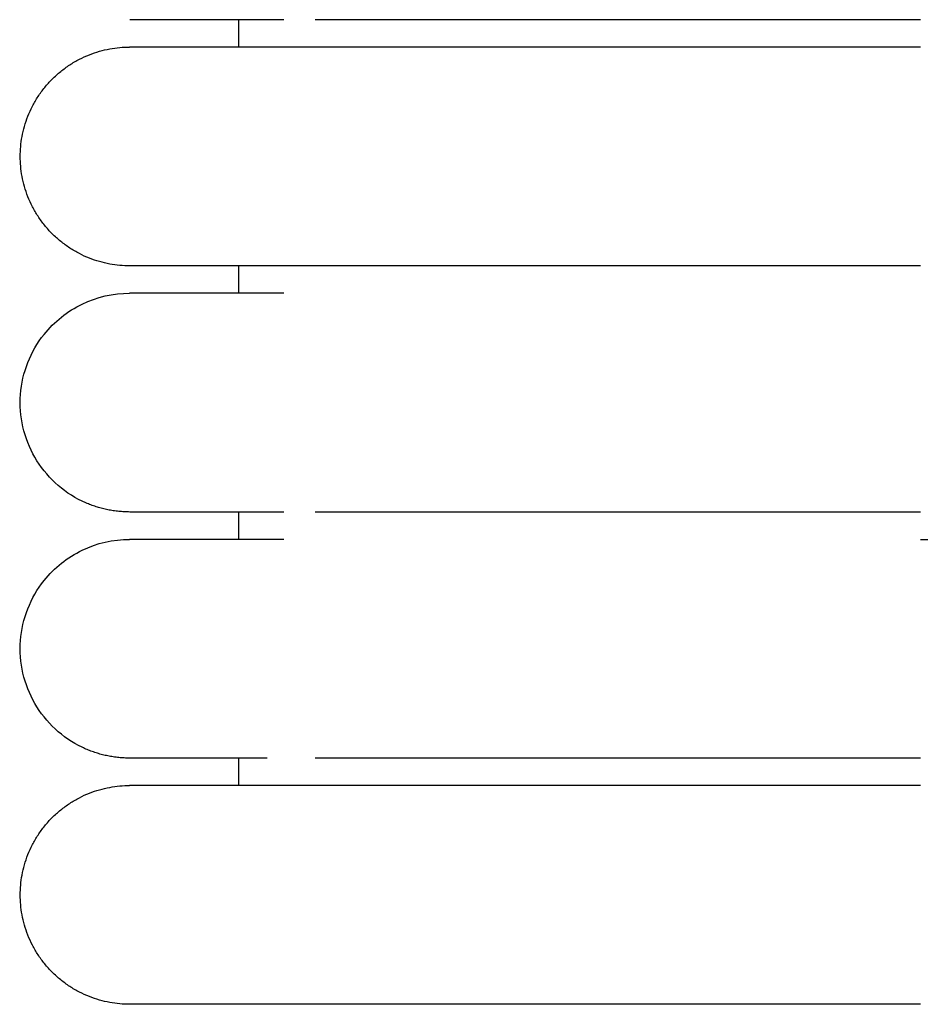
# Model space of a CAD drawing. Header units: millimetres. Extents: x -31695 to -19845, y -5614 to 7253.
# Tile 122 of 256: x -31406 to -31390, y 5297 to 5315. Entities that reach past the tile are written whole.
import ezdxf

# ---------------------------------------------------------------- set-up
doc = ezdxf.new("R2010")
doc.units = ezdxf.units.MM
doc.layers.add('2d', color=7, linetype='Continuous', true_color=0x000000)

msp = doc.modelspace()

# ---------------------------------------------------------------- linework, layer by layer
at = {"layer": '2d', "linetype": 'Continuous', "lineweight": -3}
for points, degree in [([(-31404.2, 5315.495), (-31404.2, 5315.495), (-31404.2, 5315.495), (-31404.199, 5315.495)], 3), ([(-31402.204, 5314.995), (-31402.204, 5315.245), (-31402.204, 5315.495)], 2), ([(-31402.204, 5310.495), (-31402.204, 5310.745), (-31402.204, 5310.995)], 2), ([(-31404.2, 5306.495), (-31404.2, 5306.495), (-31404.2, 5306.495), (-31404.199, 5306.495)], 3), ([(-31402.204, 5305.995), (-31402.204, 5306.245), (-31402.204, 5306.495)], 2), ([(-31389.743, 5305.995), (-31380.974, 5305.995), (-31372.204, 5305.995)], 2), ([(-31404.2, 5301.995), (-31404.2, 5301.995), (-31404.2, 5301.995), (-31404.199, 5301.995)], 3), ([(-31402.204, 5301.495), (-31402.204, 5301.745), (-31402.204, 5301.995)], 2)]:
    msp.add_open_spline(points, degree=degree, dxfattribs=at)
for points, knots in [([(-31401.386, 5315.495), (-31402.069, 5315.495), (-31402.628, 5315.495), (-31403.062, 5315.495), (-31403.432, 5315.495), (-31403.71, 5315.495), (-31403.899, 5315.495), (-31404.088, 5315.495), (-31404.186, 5315.495), (-31404.199, 5315.495)], [0.02113, 0.02113, 0.02113, 0.02113, 8.582817, 8.582817, 8.582817, 15.826699, 15.826699, 15.826699, 22.965417, 22.965417, 22.965417, 22.965417]), ([(-31389.743, 5315.495), (-31389.943, 5315.495), (-31390.148, 5315.495), (-31390.347, 5315.495), (-31390.549, 5315.495), (-31390.75, 5315.495), (-31390.951, 5315.495), (-31391.152, 5315.495), (-31391.353, 5315.495), (-31391.553, 5315.495), (-31391.753, 5315.495), (-31391.952, 5315.495), (-31392.151, 5315.495), (-31392.35, 5315.495), (-31392.547, 5315.495), (-31392.744, 5315.495), (-31392.94, 5315.495), (-31393.136, 5315.495), (-31393.33, 5315.495), (-31393.524, 5315.495), (-31393.716, 5315.495), (-31393.907, 5315.495), (-31394.098, 5315.495), (-31394.287, 5315.495), (-31394.474, 5315.495), (-31394.662, 5315.495), (-31394.847, 5315.495), (-31395.029, 5315.495), (-31395.21, 5315.495), (-31395.389, 5315.495), (-31395.564, 5315.495), (-31395.739, 5315.495), (-31395.911, 5315.495), (-31396.08, 5315.495), (-31396.249, 5315.495), (-31396.414, 5315.495), (-31396.576, 5315.495), (-31396.738, 5315.495), (-31396.897, 5315.495), (-31397.051, 5315.495), (-31397.206, 5315.495), (-31397.358, 5315.495), (-31397.505, 5315.495), (-31397.653, 5315.495), (-31397.796, 5315.495), (-31397.936, 5315.495), (-31398.006, 5315.495), (-31398.075, 5315.495), (-31398.143, 5315.495), (-31398.211, 5315.495), (-31398.278, 5315.495), (-31398.344, 5315.495), (-31398.346, 5315.495), (-31398.348, 5315.495), (-31398.356, 5315.495), (-31398.36, 5315.495), (-31398.364, 5315.495), (-31398.368, 5315.495), (-31398.376, 5315.495), (-31398.383, 5315.495), (-31398.391, 5315.495), (-31398.399, 5315.495), (-31398.407, 5315.495), (-31398.414, 5315.495), (-31398.418, 5315.495), (-31398.422, 5315.495), (-31398.426, 5315.495), (-31398.428, 5315.495), (-31398.43, 5315.495), (-31398.437, 5315.495), (-31398.468, 5315.495), (-31398.499, 5315.495), (-31398.53, 5315.495), (-31398.56, 5315.495), (-31398.591, 5315.495), (-31398.621, 5315.495), (-31398.651, 5315.495), (-31398.681, 5315.495), (-31398.712, 5315.495), (-31398.727, 5315.495), (-31398.742, 5315.495), (-31398.756, 5315.495), (-31398.771, 5315.495), (-31398.786, 5315.495), (-31398.801, 5315.495), (-31398.831, 5315.495), (-31398.861, 5315.495), (-31398.89, 5315.495), (-31398.92, 5315.495), (-31398.949, 5315.495), (-31398.978, 5315.495), (-31399.007, 5315.495), (-31399.036, 5315.495), (-31399.065, 5315.495), (-31399.123, 5315.495), (-31399.18, 5315.495), (-31399.236, 5315.495), (-31399.243, 5315.495), (-31399.25, 5315.495), (-31399.257, 5315.495), (-31399.264, 5315.495), (-31399.271, 5315.495), (-31399.278, 5315.495), (-31399.292, 5315.495), (-31399.306, 5315.495), (-31399.32, 5315.495), (-31399.348, 5315.495), (-31399.376, 5315.495), (-31399.403, 5315.495), (-31399.458, 5315.495), (-31399.513, 5315.495), (-31399.566, 5315.495), (-31399.62, 5315.495), (-31399.673, 5315.495), (-31399.725, 5315.495), (-31399.751, 5315.495), (-31399.777, 5315.495), (-31399.802, 5315.495), (-31399.828, 5315.495), (-31399.853, 5315.495), (-31399.879, 5315.495), (-31399.904, 5315.495), (-31399.929, 5315.495), (-31399.954, 5315.495), (-31399.966, 5315.495), (-31399.979, 5315.495), (-31399.991, 5315.495), (-31400.003, 5315.495), (-31400.016, 5315.495), (-31400.028, 5315.495), (-31400.04, 5315.495), (-31400.052, 5315.495), (-31400.064, 5315.495), (-31400.07, 5315.495), (-31400.077, 5315.495), (-31400.083, 5315.495), (-31400.089, 5315.495), (-31400.095, 5315.495), (-31400.101, 5315.495), (-31400.107, 5315.495), (-31400.113, 5315.495), (-31400.119, 5315.495), (-31400.125, 5315.495), (-31400.131, 5315.495), (-31400.137, 5315.495), (-31400.148, 5315.495), (-31400.16, 5315.495), (-31400.172, 5315.495), (-31400.22, 5315.495), (-31400.266, 5315.495), (-31400.311, 5315.495), (-31400.357, 5315.495), (-31400.401, 5315.495), (-31400.445, 5315.495), (-31400.451, 5315.495), (-31400.456, 5315.495), (-31400.461, 5315.495), (-31400.467, 5315.495), (-31400.472, 5315.495), (-31400.478, 5315.495), (-31400.483, 5315.495), (-31400.488, 5315.495), (-31400.494, 5315.495), (-31400.499, 5315.495), (-31400.505, 5315.495), (-31400.51, 5315.495), (-31400.531, 5315.495), (-31400.552, 5315.495), (-31400.573, 5315.495), (-31400.584, 5315.495), (-31400.594, 5315.495), (-31400.604, 5315.495), (-31400.615, 5315.495), (-31400.625, 5315.495), (-31400.635, 5315.495), (-31400.64, 5315.495), (-31400.645, 5315.495), (-31400.651, 5315.495), (-31400.653, 5315.495), (-31400.656, 5315.495), (-31400.666, 5315.495), (-31400.676, 5315.495), (-31400.686, 5315.495), (-31400.696, 5315.495), (-31400.701, 5315.495), (-31400.706, 5315.495), (-31400.711, 5315.495), (-31400.716, 5315.495), (-31400.721, 5315.495), (-31400.726, 5315.495), (-31400.728, 5315.495), (-31400.73, 5315.495), (-31400.74, 5315.495), (-31400.745, 5315.495), (-31400.75, 5315.495), (-31400.809, 5315.495)], [0, 0, 0, 0, 0.610352, 0.610352, 0.610352, 1.221914, 1.221914, 1.221914, 1.834593, 1.834593, 1.834593, 2.44828, 2.44828, 2.44828, 3.06287, 3.06287, 3.06287, 3.678272, 3.678272, 3.678272, 4.294421, 4.294421, 4.294421, 4.911292, 4.911292, 4.911292, 5.527269, 5.527269, 5.527269, 6.137545, 6.137545, 6.137545, 6.74244, 6.74244, 6.74244, 7.342011, 7.342011, 7.342011, 7.93619, 7.93619, 7.93619, 8.524856, 8.524856, 8.524856, 9.107794, 9.107794, 9.107794, 9.397022, 9.397022, 9.397022, 9.684719, 9.684719, 9.684719, 9.701619, 9.701619, 9.701619, 9.718528, 9.718528, 9.718528, 9.75237, 9.75237, 9.75237, 9.786241, 9.786241, 9.786241, 9.803188, 9.803188, 9.803188, 9.820143, 9.820143, 9.820143, 9.956046, 9.956046, 9.956046, 10.09242, 10.09242, 10.09242, 10.229258, 10.229258, 10.229258, 10.297849, 10.297849, 10.297849, 10.366554, 10.366554, 10.366554, 10.504303, 10.504303, 10.504303, 10.642497, 10.642497, 10.642497, 10.781132, 10.781132, 10.781132, 11.059701, 11.059701, 11.059701, 11.094643, 11.094643, 11.094643, 11.129611, 11.129611, 11.129611, 11.199625, 11.199625, 11.199625, 11.339969, 11.339969, 11.339969, 11.6219, 11.6219, 11.6219, 11.905462, 11.905462, 11.905462, 12.047845, 12.047845, 12.047845, 12.190628, 12.190628, 12.190628, 12.333806, 12.333806, 12.333806, 12.405543, 12.405543, 12.405543, 12.477378, 12.477378, 12.477378, 12.549312, 12.549312, 12.549312, 12.585315, 12.585315, 12.585315, 12.621343, 12.621343, 12.621343, 12.657395, 12.657395, 12.657395, 12.693472, 12.693472, 12.693472, 12.765698, 12.765698, 12.765698, 13.055577, 13.055577, 13.055577, 13.347013, 13.347013, 13.347013, 13.383553, 13.383553, 13.383553, 13.420116, 13.420116, 13.420116, 13.456705, 13.456705, 13.456705, 13.493318, 13.493318, 13.493318, 13.640012, 13.640012, 13.640012, 13.713507, 13.713507, 13.713507, 13.787101, 13.787101, 13.787101, 13.823935, 13.823935, 13.823935, 13.860794, 13.860794, 13.860794, 13.934585, 13.934585, 13.934585, 13.971518, 13.971518, 13.971518, 14.008476, 14.008476, 14.008476, 14.04546, 14.04546, 14.04546, 14.082468, 14.082468, 14.082468, 14.082468]), ([(-31404.2, 5306.495), (-31404.237, 5306.496), (-31404.271, 5306.497), (-31404.304, 5306.498), (-31404.337, 5306.5), (-31404.37, 5306.503), (-31404.403, 5306.505), (-31404.436, 5306.51), (-31404.469, 5306.514), (-31404.502, 5306.518), (-31404.535, 5306.524), (-31404.568, 5306.529), (-31404.6, 5306.535), (-31404.633, 5306.543), (-31404.665, 5306.55), (-31404.698, 5306.557), (-31404.73, 5306.566), (-31404.762, 5306.575), (-31404.794, 5306.584), (-31404.825, 5306.595), (-31404.857, 5306.605), (-31404.888, 5306.616), (-31404.919, 5306.628), (-31404.95, 5306.64), (-31404.981, 5306.652), (-31405.011, 5306.665), (-31405.042, 5306.679), (-31405.072, 5306.693), (-31405.252, 5306.779), (-31405.418, 5306.893), (-31405.565, 5307.029), (-31405.711, 5307.165), (-31405.837, 5307.322), (-31405.936, 5307.495), (-31406.036, 5307.668), (-31406.11, 5307.855), (-31406.154, 5308.05), (-31406.199, 5308.244), (-31406.214, 5308.446), (-31406.199, 5308.645), (-31406.169, 5309.042), (-31406.017, 5309.43), (-31405.768, 5309.742), (-31405.582, 5309.976), (-31405.342, 5310.167), (-31405.072, 5310.297), (-31404.803, 5310.427), (-31404.504, 5310.495), (-31404.204, 5310.495)], [27.520769, 27.520769, 27.520769, 27.520769, 28.585189, 28.585189, 28.585189, 29.64961, 29.64961, 29.64961, 30.71403, 30.71403, 30.71403, 31.778451, 31.778451, 31.778451, 32.842871, 32.842871, 32.842871, 33.907291, 33.907291, 33.907291, 34.971712, 34.971712, 34.971712, 36.036132, 36.036132, 36.036132, 37.100553, 37.100553, 37.100553, 37.740117, 37.740117, 37.740117, 38.379361, 38.379361, 38.379361, 39.018713, 39.018713, 39.018713, 39.658369, 39.658369, 39.658369, 40.950988, 40.950988, 40.950988, 41.914881, 41.914881, 41.914881, 42.878079, 42.878079, 42.878079, 42.878079]), ([(-31401.386, 5310.495), (-31402.071, 5310.495), (-31402.632, 5310.495), (-31403.066, 5310.495), (-31403.437, 5310.495), (-31403.715, 5310.495), (-31403.904, 5310.495), (-31404.092, 5310.495), (-31404.191, 5310.495), (-31404.204, 5310.495)], [0, 0, 0, 0, 8.64999, 8.64999, 8.64999, 15.950307, 15.950307, 15.950307, 23.144641, 23.144641, 23.144641, 23.144641]), ([(-31401.386, 5306.495), (-31402.069, 5306.495), (-31402.628, 5306.495), (-31403.062, 5306.495), (-31403.432, 5306.495), (-31403.71, 5306.495), (-31403.899, 5306.495), (-31404.088, 5306.495), (-31404.186, 5306.495), (-31404.199, 5306.495)], [0.02113, 0.02113, 0.02113, 0.02113, 8.582817, 8.582817, 8.582817, 15.8267, 15.8267, 15.8267, 22.965418, 22.965418, 22.965418, 22.965418]), ([(-31389.743, 5306.495), (-31389.943, 5306.495), (-31390.148, 5306.495), (-31390.347, 5306.495), (-31390.549, 5306.495), (-31390.75, 5306.495), (-31390.951, 5306.495), (-31391.152, 5306.495), (-31391.353, 5306.495), (-31391.553, 5306.495), (-31391.753, 5306.495), (-31391.952, 5306.495), (-31392.151, 5306.495), (-31392.35, 5306.495), (-31392.547, 5306.495), (-31392.744, 5306.495), (-31392.94, 5306.495), (-31393.136, 5306.495), (-31393.33, 5306.495), (-31393.524, 5306.495), (-31393.716, 5306.495), (-31393.907, 5306.495), (-31394.098, 5306.495), (-31394.287, 5306.495), (-31394.474, 5306.495), (-31394.662, 5306.495), (-31394.847, 5306.495), (-31395.029, 5306.495), (-31395.21, 5306.495), (-31395.389, 5306.495), (-31395.564, 5306.495), (-31395.739, 5306.495), (-31395.911, 5306.495), (-31396.08, 5306.495), (-31396.249, 5306.495), (-31396.414, 5306.495), (-31396.576, 5306.495), (-31396.738, 5306.495), (-31396.897, 5306.495), (-31397.051, 5306.495), (-31397.206, 5306.495), (-31397.358, 5306.495), (-31397.505, 5306.495), (-31397.653, 5306.495), (-31397.796, 5306.495), (-31397.936, 5306.495), (-31398.006, 5306.495), (-31398.075, 5306.495), (-31398.143, 5306.495), (-31398.211, 5306.495), (-31398.278, 5306.495), (-31398.344, 5306.495), (-31398.346, 5306.495), (-31398.348, 5306.495), (-31398.356, 5306.495), (-31398.36, 5306.495), (-31398.364, 5306.495), (-31398.368, 5306.495), (-31398.376, 5306.495), (-31398.383, 5306.495), (-31398.391, 5306.495), (-31398.399, 5306.495), (-31398.407, 5306.495), (-31398.414, 5306.495), (-31398.418, 5306.495), (-31398.422, 5306.495), (-31398.426, 5306.495), (-31398.428, 5306.495), (-31398.43, 5306.495), (-31398.437, 5306.495), (-31398.468, 5306.495), (-31398.499, 5306.495), (-31398.53, 5306.495), (-31398.56, 5306.495), (-31398.591, 5306.495), (-31398.621, 5306.495), (-31398.651, 5306.495), (-31398.681, 5306.495), (-31398.712, 5306.495), (-31398.727, 5306.495), (-31398.742, 5306.495), (-31398.756, 5306.495), (-31398.771, 5306.495), (-31398.786, 5306.495), (-31398.801, 5306.495), (-31398.831, 5306.495), (-31398.861, 5306.495), (-31398.89, 5306.495), (-31398.92, 5306.495), (-31398.949, 5306.495), (-31398.978, 5306.495), (-31399.007, 5306.495), (-31399.036, 5306.495), (-31399.065, 5306.495), (-31399.123, 5306.495), (-31399.18, 5306.495), (-31399.236, 5306.495), (-31399.243, 5306.495), (-31399.25, 5306.495), (-31399.257, 5306.495), (-31399.264, 5306.495), (-31399.271, 5306.495), (-31399.278, 5306.495), (-31399.292, 5306.495), (-31399.306, 5306.495), (-31399.32, 5306.495), (-31399.348, 5306.495), (-31399.376, 5306.495), (-31399.403, 5306.495), (-31399.458, 5306.495), (-31399.513, 5306.495), (-31399.566, 5306.495), (-31399.62, 5306.495), (-31399.673, 5306.495), (-31399.725, 5306.495), (-31399.751, 5306.495), (-31399.777, 5306.495), (-31399.802, 5306.495), (-31399.828, 5306.495), (-31399.853, 5306.495), (-31399.879, 5306.495), (-31399.904, 5306.495), (-31399.929, 5306.495), (-31399.954, 5306.495), (-31399.966, 5306.495), (-31399.979, 5306.495), (-31399.991, 5306.495), (-31400.003, 5306.495), (-31400.016, 5306.495), (-31400.028, 5306.495), (-31400.04, 5306.495), (-31400.052, 5306.495), (-31400.064, 5306.495), (-31400.07, 5306.495), (-31400.077, 5306.495), (-31400.083, 5306.495), (-31400.089, 5306.495), (-31400.095, 5306.495), (-31400.101, 5306.495), (-31400.107, 5306.495), (-31400.113, 5306.495), (-31400.119, 5306.495), (-31400.125, 5306.495), (-31400.131, 5306.495), (-31400.137, 5306.495), (-31400.148, 5306.495), (-31400.16, 5306.495), (-31400.172, 5306.495), (-31400.22, 5306.495), (-31400.266, 5306.495), (-31400.311, 5306.495), (-31400.357, 5306.495), (-31400.401, 5306.495), (-31400.445, 5306.495), (-31400.451, 5306.495), (-31400.456, 5306.495), (-31400.461, 5306.495), (-31400.467, 5306.495), (-31400.472, 5306.495), (-31400.478, 5306.495), (-31400.483, 5306.495), (-31400.488, 5306.495), (-31400.494, 5306.495), (-31400.499, 5306.495), (-31400.505, 5306.495), (-31400.51, 5306.495), (-31400.531, 5306.495), (-31400.552, 5306.495), (-31400.573, 5306.495), (-31400.584, 5306.495), (-31400.594, 5306.495), (-31400.604, 5306.495), (-31400.615, 5306.495), (-31400.625, 5306.495), (-31400.635, 5306.495), (-31400.64, 5306.495), (-31400.645, 5306.495), (-31400.651, 5306.495), (-31400.653, 5306.495), (-31400.656, 5306.495), (-31400.666, 5306.495), (-31400.676, 5306.495), (-31400.686, 5306.495), (-31400.696, 5306.495), (-31400.701, 5306.495), (-31400.706, 5306.495), (-31400.711, 5306.495), (-31400.716, 5306.495), (-31400.721, 5306.495), (-31400.726, 5306.495), (-31400.728, 5306.495), (-31400.73, 5306.495), (-31400.74, 5306.495), (-31400.745, 5306.495), (-31400.75, 5306.495), (-31400.809, 5306.495)], [0, 0, 0, 0, 0.610352, 0.610352, 0.610352, 1.221914, 1.221914, 1.221914, 1.834593, 1.834593, 1.834593, 2.44828, 2.44828, 2.44828, 3.06287, 3.06287, 3.06287, 3.678272, 3.678272, 3.678272, 4.294421, 4.294421, 4.294421, 4.911292, 4.911292, 4.911292, 5.527269, 5.527269, 5.527269, 6.137545, 6.137545, 6.137545, 6.74244, 6.74244, 6.74244, 7.342011, 7.342011, 7.342011, 7.93619, 7.93619, 7.93619, 8.524856, 8.524856, 8.524856, 9.107794, 9.107794, 9.107794, 9.397022, 9.397022, 9.397022, 9.684719, 9.684719, 9.684719, 9.701619, 9.701619, 9.701619, 9.718528, 9.718528, 9.718528, 9.75237, 9.75237, 9.75237, 9.786241, 9.786241, 9.786241, 9.803188, 9.803188, 9.803188, 9.820143, 9.820143, 9.820143, 9.956046, 9.956046, 9.956046, 10.09242, 10.09242, 10.09242, 10.229258, 10.229258, 10.229258, 10.297849, 10.297849, 10.297849, 10.366555, 10.366555, 10.366555, 10.504303, 10.504303, 10.504303, 10.642497, 10.642497, 10.642497, 10.781132, 10.781132, 10.781132, 11.059701, 11.059701, 11.059701, 11.094643, 11.094643, 11.094643, 11.129611, 11.129611, 11.129611, 11.199625, 11.199625, 11.199625, 11.339969, 11.339969, 11.339969, 11.6219, 11.6219, 11.6219, 11.905462, 11.905462, 11.905462, 12.047846, 12.047846, 12.047846, 12.190628, 12.190628, 12.190628, 12.333806, 12.333806, 12.333806, 12.405543, 12.405543, 12.405543, 12.477378, 12.477378, 12.477378, 12.549312, 12.549312, 12.549312, 12.585315, 12.585315, 12.585315, 12.621343, 12.621343, 12.621343, 12.657395, 12.657395, 12.657395, 12.693472, 12.693472, 12.693472, 12.765698, 12.765698, 12.765698, 13.055577, 13.055577, 13.055577, 13.347013, 13.347013, 13.347013, 13.383553, 13.383553, 13.383553, 13.420116, 13.420116, 13.420116, 13.456705, 13.456705, 13.456705, 13.493318, 13.493318, 13.493318, 13.640012, 13.640012, 13.640012, 13.713507, 13.713507, 13.713507, 13.787101, 13.787101, 13.787101, 13.823935, 13.823935, 13.823935, 13.860793, 13.860793, 13.860793, 13.934585, 13.934585, 13.934585, 13.971518, 13.971518, 13.971518, 14.008476, 14.008476, 14.008476, 14.04546, 14.04546, 14.04546, 14.082468, 14.082468, 14.082468, 14.082468]), ([(-31404.2, 5301.995), (-31404.237, 5301.996), (-31404.271, 5301.997), (-31404.304, 5301.998), (-31404.337, 5302), (-31404.37, 5302.003), (-31404.403, 5302.005), (-31404.436, 5302.01), (-31404.469, 5302.014), (-31404.502, 5302.018), (-31404.535, 5302.024), (-31404.568, 5302.029), (-31404.6, 5302.035), (-31404.633, 5302.043), (-31404.665, 5302.05), (-31404.698, 5302.057), (-31404.73, 5302.066), (-31404.762, 5302.075), (-31404.794, 5302.084), (-31404.825, 5302.095), (-31404.857, 5302.105), (-31404.888, 5302.116), (-31404.919, 5302.128), (-31404.95, 5302.14), (-31404.981, 5302.152), (-31405.011, 5302.165), (-31405.042, 5302.179), (-31405.072, 5302.193), (-31405.252, 5302.279), (-31405.418, 5302.393), (-31405.565, 5302.529), (-31405.711, 5302.665), (-31405.837, 5302.822), (-31405.936, 5302.995), (-31406.036, 5303.168), (-31406.11, 5303.355), (-31406.154, 5303.55), (-31406.199, 5303.744), (-31406.214, 5303.946), (-31406.199, 5304.145), (-31406.169, 5304.542), (-31406.017, 5304.93), (-31405.768, 5305.242), (-31405.582, 5305.476), (-31405.342, 5305.667), (-31405.072, 5305.797), (-31404.803, 5305.927), (-31404.504, 5305.995), (-31404.204, 5305.995)], [27.520769, 27.520769, 27.520769, 27.520769, 28.585189, 28.585189, 28.585189, 29.64961, 29.64961, 29.64961, 30.71403, 30.71403, 30.71403, 31.778451, 31.778451, 31.778451, 32.842871, 32.842871, 32.842871, 33.907291, 33.907291, 33.907291, 34.971712, 34.971712, 34.971712, 36.036132, 36.036132, 36.036132, 37.100553, 37.100553, 37.100553, 37.740117, 37.740117, 37.740117, 38.379361, 38.379361, 38.379361, 39.018713, 39.018713, 39.018713, 39.65837, 39.65837, 39.65837, 40.950988, 40.950988, 40.950988, 41.914881, 41.914881, 41.914881, 42.878079, 42.878079, 42.878079, 42.878079]), ([(-31401.386, 5305.995), (-31402.071, 5305.995), (-31402.632, 5305.995), (-31403.066, 5305.995), (-31403.437, 5305.995), (-31403.715, 5305.995), (-31403.904, 5305.995), (-31404.092, 5305.995), (-31404.191, 5305.995), (-31404.204, 5305.995)], [0, 0, 0, 0, 8.64999, 8.64999, 8.64999, 15.950307, 15.950307, 15.950307, 23.144641, 23.144641, 23.144641, 23.144641]), ([(-31401.691, 5301.995), (-31402.237, 5301.995), (-31402.695, 5301.995), (-31403.062, 5301.995), (-31403.432, 5301.995), (-31403.71, 5301.995), (-31403.899, 5301.995), (-31404.088, 5301.995), (-31404.186, 5301.995), (-31404.199, 5301.995)], [1.313016, 1.313016, 1.313016, 1.313016, 8.570476, 8.570476, 8.570476, 15.820575, 15.820575, 15.820575, 22.965418, 22.965418, 22.965418, 22.965418]), ([(-31389.743, 5301.995), (-31389.943, 5301.995), (-31390.148, 5301.995), (-31390.347, 5301.995), (-31390.549, 5301.995), (-31390.75, 5301.995), (-31390.951, 5301.995), (-31391.152, 5301.995), (-31391.353, 5301.995), (-31391.553, 5301.995), (-31391.753, 5301.995), (-31391.952, 5301.995), (-31392.151, 5301.995), (-31392.35, 5301.995), (-31392.547, 5301.995), (-31392.744, 5301.995), (-31392.94, 5301.995), (-31393.136, 5301.995), (-31393.33, 5301.995), (-31393.524, 5301.995), (-31393.716, 5301.995), (-31393.907, 5301.995), (-31394.098, 5301.995), (-31394.287, 5301.995), (-31394.474, 5301.995), (-31394.662, 5301.995), (-31394.847, 5301.995), (-31395.029, 5301.995), (-31395.21, 5301.995), (-31395.389, 5301.995), (-31395.564, 5301.995), (-31395.739, 5301.995), (-31395.911, 5301.995), (-31396.08, 5301.995), (-31396.249, 5301.995), (-31396.414, 5301.995), (-31396.576, 5301.995), (-31396.738, 5301.995), (-31396.897, 5301.995), (-31397.051, 5301.995), (-31397.206, 5301.995), (-31397.358, 5301.995), (-31397.505, 5301.995), (-31397.653, 5301.995), (-31397.796, 5301.995), (-31397.936, 5301.995), (-31398.006, 5301.995), (-31398.075, 5301.995), (-31398.143, 5301.995), (-31398.211, 5301.995), (-31398.278, 5301.995), (-31398.344, 5301.995), (-31398.346, 5301.995), (-31398.348, 5301.995), (-31398.356, 5301.995), (-31398.36, 5301.995), (-31398.364, 5301.995), (-31398.368, 5301.995), (-31398.376, 5301.995), (-31398.383, 5301.995), (-31398.391, 5301.995), (-31398.399, 5301.995), (-31398.407, 5301.995), (-31398.414, 5301.995), (-31398.418, 5301.995), (-31398.422, 5301.995), (-31398.426, 5301.995), (-31398.428, 5301.995), (-31398.43, 5301.995), (-31398.437, 5301.995), (-31398.468, 5301.995), (-31398.499, 5301.995), (-31398.53, 5301.995), (-31398.56, 5301.995), (-31398.591, 5301.995), (-31398.621, 5301.995), (-31398.651, 5301.995), (-31398.681, 5301.995), (-31398.712, 5301.995), (-31398.727, 5301.995), (-31398.742, 5301.995), (-31398.756, 5301.995), (-31398.771, 5301.995), (-31398.786, 5301.995), (-31398.801, 5301.995), (-31398.831, 5301.995), (-31398.861, 5301.995), (-31398.89, 5301.995), (-31398.92, 5301.995), (-31398.949, 5301.995), (-31398.978, 5301.995), (-31399.007, 5301.995), (-31399.036, 5301.995), (-31399.065, 5301.995), (-31399.123, 5301.995), (-31399.18, 5301.995), (-31399.236, 5301.995), (-31399.243, 5301.995), (-31399.25, 5301.995), (-31399.257, 5301.995), (-31399.264, 5301.995), (-31399.271, 5301.995), (-31399.278, 5301.995), (-31399.292, 5301.995), (-31399.306, 5301.995), (-31399.32, 5301.995), (-31399.348, 5301.995), (-31399.376, 5301.995), (-31399.403, 5301.995), (-31399.458, 5301.995), (-31399.513, 5301.995), (-31399.566, 5301.995), (-31399.62, 5301.995), (-31399.673, 5301.995), (-31399.725, 5301.995), (-31399.751, 5301.995), (-31399.777, 5301.995), (-31399.802, 5301.995), (-31399.828, 5301.995), (-31399.853, 5301.995), (-31399.879, 5301.995), (-31399.904, 5301.995), (-31399.929, 5301.995), (-31399.954, 5301.995), (-31399.966, 5301.995), (-31399.979, 5301.995), (-31399.991, 5301.995), (-31400.003, 5301.995), (-31400.016, 5301.995), (-31400.028, 5301.995), (-31400.04, 5301.995), (-31400.052, 5301.995), (-31400.064, 5301.995), (-31400.07, 5301.995), (-31400.077, 5301.995), (-31400.083, 5301.995), (-31400.089, 5301.995), (-31400.095, 5301.995), (-31400.101, 5301.995), (-31400.107, 5301.995), (-31400.113, 5301.995), (-31400.119, 5301.995), (-31400.125, 5301.995), (-31400.131, 5301.995), (-31400.137, 5301.995), (-31400.148, 5301.995), (-31400.16, 5301.995), (-31400.172, 5301.995), (-31400.219, 5301.995), (-31400.266, 5301.995), (-31400.311, 5301.995), (-31400.357, 5301.995), (-31400.401, 5301.995), (-31400.445, 5301.995), (-31400.451, 5301.995), (-31400.456, 5301.995), (-31400.461, 5301.995), (-31400.467, 5301.995), (-31400.472, 5301.995), (-31400.478, 5301.995), (-31400.483, 5301.995), (-31400.488, 5301.995), (-31400.494, 5301.995), (-31400.499, 5301.995), (-31400.505, 5301.995), (-31400.51, 5301.995), (-31400.531, 5301.995), (-31400.552, 5301.995), (-31400.573, 5301.995), (-31400.584, 5301.995), (-31400.594, 5301.995), (-31400.604, 5301.995), (-31400.615, 5301.995), (-31400.625, 5301.995), (-31400.635, 5301.995), (-31400.64, 5301.995), (-31400.645, 5301.995), (-31400.651, 5301.995), (-31400.653, 5301.995), (-31400.656, 5301.995), (-31400.666, 5301.995), (-31400.676, 5301.995), (-31400.686, 5301.995), (-31400.696, 5301.995), (-31400.701, 5301.995), (-31400.706, 5301.995), (-31400.711, 5301.995), (-31400.716, 5301.995), (-31400.721, 5301.995), (-31400.726, 5301.995), (-31400.728, 5301.995), (-31400.73, 5301.995), (-31400.74, 5301.995), (-31400.745, 5301.995), (-31400.75, 5301.995), (-31400.809, 5301.995)], [0, 0, 0, 0, 0.610352, 0.610352, 0.610352, 1.221914, 1.221914, 1.221914, 1.834593, 1.834593, 1.834593, 2.44828, 2.44828, 2.44828, 3.06287, 3.06287, 3.06287, 3.678272, 3.678272, 3.678272, 4.294421, 4.294421, 4.294421, 4.911292, 4.911292, 4.911292, 5.527269, 5.527269, 5.527269, 6.137545, 6.137545, 6.137545, 6.74244, 6.74244, 6.74244, 7.342011, 7.342011, 7.342011, 7.93619, 7.93619, 7.93619, 8.524856, 8.524856, 8.524856, 9.107794, 9.107794, 9.107794, 9.397022, 9.397022, 9.397022, 9.684719, 9.684719, 9.684719, 9.701619, 9.701619, 9.701619, 9.718528, 9.718528, 9.718528, 9.75237, 9.75237, 9.75237, 9.786241, 9.786241, 9.786241, 9.803188, 9.803188, 9.803188, 9.820143, 9.820143, 9.820143, 9.956046, 9.956046, 9.956046, 10.09242, 10.09242, 10.09242, 10.229258, 10.229258, 10.229258, 10.297849, 10.297849, 10.297849, 10.366555, 10.366555, 10.366555, 10.504303, 10.504303, 10.504303, 10.642497, 10.642497, 10.642497, 10.781132, 10.781132, 10.781132, 11.059701, 11.059701, 11.059701, 11.094643, 11.094643, 11.094643, 11.129611, 11.129611, 11.129611, 11.199625, 11.199625, 11.199625, 11.339969, 11.339969, 11.339969, 11.6219, 11.6219, 11.6219, 11.905462, 11.905462, 11.905462, 12.047845, 12.047845, 12.047845, 12.190628, 12.190628, 12.190628, 12.333806, 12.333806, 12.333806, 12.405543, 12.405543, 12.405543, 12.477378, 12.477378, 12.477378, 12.549312, 12.549312, 12.549312, 12.585315, 12.585315, 12.585315, 12.621343, 12.621343, 12.621343, 12.657395, 12.657395, 12.657395, 12.693472, 12.693472, 12.693472, 12.765698, 12.765698, 12.765698, 13.055577, 13.055577, 13.055577, 13.347013, 13.347013, 13.347013, 13.383552, 13.383552, 13.383552, 13.420116, 13.420116, 13.420116, 13.456705, 13.456705, 13.456705, 13.493317, 13.493317, 13.493317, 13.640012, 13.640012, 13.640012, 13.713507, 13.713507, 13.713507, 13.787101, 13.787101, 13.787101, 13.823935, 13.823935, 13.823935, 13.860793, 13.860793, 13.860793, 13.934585, 13.934585, 13.934585, 13.971518, 13.971518, 13.971518, 14.008476, 14.008476, 14.008476, 14.04546, 14.04546, 14.04546, 14.082468, 14.082468, 14.082468, 14.082468])]:
    msp.add_open_spline(points, degree=3, knots=knots, dxfattribs=at)
for points, weights, knots in [([(-31404.204, 5310.995), (-31406.204, 5310.995), (-31406.204, 5312.995), (-31406.204, 5314.995), (-31404.204, 5314.995)], [1, 0.707106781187, 1, 0.707106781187, 1], [0, 0, 0, 1.570796, 1.570796, 3.141593, 3.141593, 3.141593]), ([(-31389.743, 5314.995), (-31394.714, 5314.995), (-31398.229, 5314.995), (-31400.58, 5314.995), (-31401.385, 5314.995)], [1, 0.853553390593, 0.853553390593, 0.853553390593, 0.919067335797], [0, 0, 0, 9.941125, 9.941125, 16.590224, 16.590224, 16.590224]), ([(-31389.743, 5310.995), (-31394.714, 5310.995), (-31398.229, 5310.995), (-31400.58, 5310.995), (-31401.385, 5310.995)], [1, 0.853553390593, 0.853553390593, 0.853553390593, 0.919067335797], [0, 0, 0, 9.941125, 9.941125, 16.590224, 16.590224, 16.590224]), ([(-31404.204, 5297.495), (-31406.204, 5297.495), (-31406.204, 5299.495), (-31406.204, 5301.495), (-31404.204, 5301.495)], [1, 0.707106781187, 1, 0.707106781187, 1], [0, 0, 0, 1.570796, 1.570796, 3.141593, 3.141593, 3.141593]), ([(-31389.743, 5301.495), (-31394.714, 5301.495), (-31398.229, 5301.495), (-31400.58, 5301.495), (-31401.385, 5301.495)], [1, 0.853553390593, 0.853553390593, 0.853553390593, 0.919067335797], [0, 0, 0, 9.941125, 9.941125, 16.590224, 16.590224, 16.590224]), ([(-31389.743, 5297.495), (-31394.714, 5297.495), (-31398.229, 5297.495), (-31400.58, 5297.495), (-31401.385, 5297.495)], [1, 0.853553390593, 0.853553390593, 0.853553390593, 0.919067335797], [0, 0, 0, 9.941125, 9.941125, 16.590224, 16.590224, 16.590224])]:
    msp.add_rational_spline(points, weights, degree=2, knots=knots, dxfattribs=at)
for points in [[(-31401.385, 5314.995), (-31404.204, 5314.995), (-31404.204, 5314.995)], [(-31401.385, 5310.995), (-31404.204, 5310.995), (-31404.204, 5310.995)], [(-31401.385, 5301.495), (-31404.204, 5301.495), (-31404.204, 5301.495)], [(-31401.385, 5297.495), (-31404.204, 5297.495), (-31404.204, 5297.495)]]:
    msp.add_rational_spline(points, [0.919067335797, 0.951503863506, 1], degree=2, dxfattribs=at)

doc.saveas('drawing.dxf')
